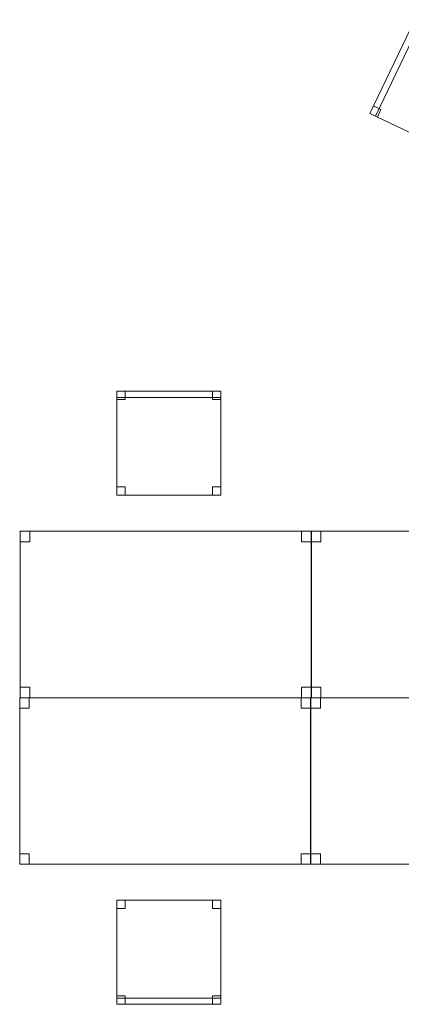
# Model space of a CAD drawing. Header units: metres. Extents: x 391.1 to 427.5, y 12.7 to 28.4.
# Tile 27 of 140: x 405.4 to 407.3, y 18.3 to 23.1. Entities that reach past the tile are written whole.
import ezdxf

# ---------------------------------------------------------------- set-up
doc = ezdxf.new("R2010")
doc.units = ezdxf.units.M
doc.layers.add('02_MOBILIARIO', color=7, linetype='Continuous', lineweight=18)
doc.layers.add('A-DETL-____-MBND', color=7, linetype='Continuous', lineweight=18)

# ---------------------------------------------------------------- blocks, each defined once
blk = doc.blocks.new('Family - Taula 140X80_P1-154560-04_CLI_AIGUA_P1')
at = {"layer": 'A-DETL-____-MBND', "color": 253, "true_color": 0xaaaaaa}
for p, q in [((0, 0.8001), (1.4, 0.8001)), ((0, 0), (0, 0.8001)), ((1.4, 0.8001), (0, 0.8001)), ((0, 0.8001), (0, 0)), ((0, 0.8001), (0.0464, 0.8001)), ((0, 0.7501), (0, 0.8001)), ((0.0464, 0.8001), (0, 0.8001)), ((0, 0.8001), (0, 0.7501)), ((0.0464, 0.8001), (0.0464, 0.7501)), ((0.0464, 0.7501), (0.0464, 0.8001)), ((1.3536, 0.8001), (1.4, 0.8001)), ((1.3536, 0.7501), (1.3536, 0.8001)), ((1.4, 0.8001), (1.3536, 0.8001)), ((1.3536, 0.8001), (1.3536, 0.7501)), ((1.4, 0.8001), (1.4, 0)), ((1.4, 0), (1.4, 0.8001)), ((1.4, 0.8001), (1.4, 0.7501)), ((1.4, 0.7501), (1.4, 0.8001)), ((0.0464, 0.7501), (0, 0.7501)), ((0, 0.7501), (0.0464, 0.7501)), ((1.4, 0.7501), (1.3536, 0.7501)), ((1.3536, 0.7501), (1.4, 0.7501)), ((0, 0.05), (0.0464, 0.05)), ((0, 0), (0, 0.05)), ((0.0464, 0.05), (0, 0.05)), ((0, 0.05), (0, 0)), ((0.0464, 0.05), (0.0464, 0)), ((0.0464, 0), (0.0464, 0.05)), ((1.3536, 0.05), (1.4, 0.05)), ((1.3536, 0), (1.3536, 0.05)), ((1.4, 0.05), (1.3536, 0.05)), ((1.3536, 0.05), (1.3536, 0)), ((1.4, 0.05), (1.4, 0)), ((1.4, 0), (1.4, 0.05)), ((0, 0), (1.4, 0)), ((0.0464, 0), (0, 0)), ((0, 0), (0.0464, 0)), ((1.4, 0), (1.3536, 0)), ((1.3536, 0), (1.4, 0)), ((1.4, 0), (0, 0))]:
    blk.add_line(p, q, dxfattribs=at)
blk = doc.blocks.new('Family - Taula 140X80_P1-154629-04_CLI_AIGUA_P1')
at = {"layer": 'A-DETL-____-MBND', "color": 253, "true_color": 0xaaaaaa}
for p, q in [((0, 0.8001), (0.0464, 0.8001)), ((0, 0.7501), (0, 0.8001)), ((0.0464, 0.8001), (0, 0.8001)), ((0, 0.8001), (0, 0.7501)), ((0, 0.8001), (1.4, 0.8001)), ((0, 0), (0, 0.8001)), ((1.4, 0.8001), (0, 0.8001)), ((0, 0.8001), (0, 0)), ((0.0464, 0.8001), (0.0464, 0.7501)), ((0.0464, 0.7501), (0.0464, 0.8001)), ((1.3536, 0.8001), (1.4, 0.8001)), ((1.3536, 0.7501), (1.3536, 0.8001)), ((1.4, 0.8001), (1.3536, 0.8001)), ((1.3536, 0.8001), (1.3536, 0.7501)), ((1.4, 0.8001), (1.4, 0.7501)), ((1.4, 0.7501), (1.4, 0.8001)), ((1.4, 0.8001), (1.4, 0)), ((1.4, 0), (1.4, 0.8001)), ((0.0464, 0.7501), (0, 0.7501)), ((0, 0.7501), (0.0464, 0.7501)), ((1.4, 0.7501), (1.3536, 0.7501)), ((1.3536, 0.7501), (1.4, 0.7501)), ((0, 0.05), (0.0464, 0.05)), ((0, 0), (0, 0.05)), ((0.0464, 0.05), (0, 0.05)), ((0, 0.05), (0, 0)), ((0.0464, 0.05), (0.0464, 0)), ((0.0464, 0), (0.0464, 0.05)), ((1.3536, 0.05), (1.4, 0.05)), ((1.3536, 0), (1.3536, 0.05)), ((1.4, 0.05), (1.3536, 0.05)), ((1.3536, 0.05), (1.3536, 0)), ((1.4, 0.05), (1.4, 0)), ((1.4, 0), (1.4, 0.05)), ((0, 0), (0.0464, 0)), ((1.4, 0), (0, 0)), ((0, 0), (1.4, 0)), ((1.4, 0), (1.3536, 0)), ((1.3536, 0), (1.4, 0)), ((0.0464, 0), (0, 0))]:
    blk.add_line(p, q, dxfattribs=at)
blk = doc.blocks.new('Family - Taula 140X80_P1-154633-04_CLI_AIGUA_P1')
at = {"layer": 'A-DETL-____-MBND', "color": 253, "true_color": 0xaaaaaa}
for p, q in [((0, 0.8001), (0.0464, 0.8001)), ((0, 0.7501), (0, 0.8001)), ((0.0464, 0.8001), (0, 0.8001)), ((0, 0.8001), (0, 0.7501)), ((0, 0.8001), (1.4, 0.8001)), ((0, 0), (0, 0.8001)), ((1.4, 0.8001), (0, 0.8001)), ((0, 0.8001), (0, 0)), ((0.0464, 0.8001), (0.0464, 0.7501)), ((0.0464, 0.7501), (0.0464, 0.8001)), ((1.3536, 0.8001), (1.4, 0.8001)), ((1.3536, 0.7501), (1.3536, 0.8001)), ((1.4, 0.8001), (1.3536, 0.8001)), ((1.3536, 0.8001), (1.3536, 0.7501)), ((1.4, 0.8001), (1.4, 0.7501)), ((1.4, 0.7501), (1.4, 0.8001)), ((1.4, 0.8001), (1.4, 0)), ((1.4, 0), (1.4, 0.8001)), ((0.0464, 0.7501), (0, 0.7501)), ((0, 0.7501), (0.0464, 0.7501)), ((1.4, 0.7501), (1.3536, 0.7501)), ((1.3536, 0.7501), (1.4, 0.7501)), ((0, 0.05), (0.0464, 0.05)), ((0, 0), (0, 0.05)), ((0.0464, 0.05), (0, 0.05)), ((0, 0.05), (0, 0)), ((0.0464, 0.05), (0.0464, 0)), ((0.0464, 0), (0.0464, 0.05)), ((1.3536, 0.05), (1.4, 0.05)), ((1.3536, 0), (1.3536, 0.05)), ((1.4, 0.05), (1.3536, 0.05)), ((1.3536, 0.05), (1.3536, 0)), ((1.4, 0.05), (1.4, 0)), ((1.4, 0), (1.4, 0.05)), ((0, 0), (0.0464, 0)), ((1.4, 0), (0, 0)), ((0, 0), (1.4, 0)), ((1.4, 0), (1.3536, 0)), ((1.3536, 0), (1.4, 0)), ((0.0464, 0), (0, 0))]:
    blk.add_line(p, q, dxfattribs=at)
blk = doc.blocks.new('Family - Cadira d_Oficina_P1-154707-04_CLI_AIGUA_P1')
at = {"layer": 'A-DETL-____-MBND', "color": 253, "true_color": 0xaaaaaa}
for p, q in [((0, 0.47), (0, 0.5)), ((0, 0.5), (0.5, 0.5)), ((0.5, 0.5), (0, 0.5)), ((0, 0.5), (0, 0.47)), ((0, 0.46), (0, 0.5)), ((0, 0.5), (0.04, 0.5)), ((0.04, 0.5), (0, 0.5)), ((0, 0.5), (0, 0.46)), ((0, 0), (0, 0.5)), ((0, 0.5), (0.5, 0.5)), ((0.5, 0.5), (0, 0.5)), ((0, 0.5), (0, 0)), ((0.04, 0.5), (0.04, 0.46)), ((0.04, 0.46), (0.04, 0.5)), ((0.46, 0.46), (0.46, 0.5)), ((0.46, 0.5), (0.5, 0.5)), ((0.5, 0.5), (0.46, 0.5)), ((0.46, 0.5), (0.46, 0.46)), ((0.5, 0.5), (0.5, 0.47)), ((0.5, 0.47), (0.5, 0.5)), ((0.5, 0.5), (0.5, 0.46)), ((0.5, 0.46), (0.5, 0.5)), ((0.5, 0.5), (0.5, 0)), ((0.5, 0), (0.5, 0.5)), ((0.5, 0.47), (0, 0.47)), ((0, 0.47), (0.5, 0.47)), ((0.04, 0.46), (0, 0.46)), ((0, 0.46), (0.04, 0.46)), ((0.5, 0.46), (0.46, 0.46)), ((0.46, 0.46), (0.5, 0.46)), ((0, 0), (0, 0.04)), ((0, 0.04), (0.04, 0.04)), ((0.04, 0.04), (0, 0.04)), ((0, 0.04), (0, 0)), ((0.04, 0), (0, 0)), ((0, 0), (0.04, 0)), ((0.5, 0), (0, 0)), ((0, 0), (0.5, 0)), ((0.04, 0.04), (0.04, 0)), ((0.04, 0), (0.04, 0.04)), ((0.46, 0), (0.46, 0.04)), ((0.46, 0.04), (0.5, 0.04)), ((0.5, 0.04), (0.46, 0.04)), ((0.46, 0.04), (0.46, 0)), ((0.5, 0), (0.46, 0)), ((0.46, 0), (0.5, 0)), ((0.5, 0.04), (0.5, 0)), ((0.5, 0), (0.5, 0.04))]:
    blk.add_line(p, q, dxfattribs=at)
blk = doc.blocks.new('Family - Taula 140X80_P1-154743-04_CLI_AIGUA_P1')
at = {"layer": 'A-DETL-____-MBND', "color": 253, "true_color": 0xaaaaaa}
for p, q in [((0, 0.8001), (1.4, 0.8001)), ((0, 0), (0, 0.8001)), ((1.4, 0.8001), (0, 0.8001)), ((0, 0.8001), (0, 0)), ((0, 0.8001), (0.0464, 0.8001)), ((0, 0.7501), (0, 0.8001)), ((0.0464, 0.8001), (0, 0.8001)), ((0, 0.8001), (0, 0.7501)), ((0.0464, 0.8001), (0.0464, 0.7501)), ((0.0464, 0.7501), (0.0464, 0.8001)), ((1.3536, 0.8001), (1.4, 0.8001)), ((1.3536, 0.7501), (1.3536, 0.8001)), ((1.4, 0.8001), (1.3536, 0.8001)), ((1.3536, 0.8001), (1.3536, 0.7501)), ((1.4, 0.8001), (1.4, 0.7501)), ((1.4, 0.7501), (1.4, 0.8001)), ((1.4, 0.8001), (1.4, 0)), ((1.4, 0), (1.4, 0.8001)), ((0.0464, 0.7501), (0, 0.7501)), ((0, 0.7501), (0.0464, 0.7501)), ((1.4, 0.7501), (1.3536, 0.7501)), ((1.3536, 0.7501), (1.4, 0.7501)), ((0, 0.05), (0.0464, 0.05)), ((0, 0), (0, 0.05)), ((0.0464, 0.05), (0, 0.05)), ((0, 0.05), (0, 0)), ((0.0464, 0.05), (0.0464, 0)), ((0.0464, 0), (0.0464, 0.05)), ((1.3536, 0.05), (1.4, 0.05)), ((1.3536, 0), (1.3536, 0.05)), ((1.4, 0.05), (1.3536, 0.05)), ((1.3536, 0.05), (1.3536, 0)), ((1.4, 0.05), (1.4, 0)), ((1.4, 0), (1.4, 0.05)), ((0, 0), (1.4, 0)), ((0.0464, 0), (0, 0)), ((0, 0), (0.0464, 0)), ((1.4, 0), (1.3536, 0)), ((1.3536, 0), (1.4, 0)), ((1.4, 0), (0, 0))]:
    blk.add_line(p, q, dxfattribs=at)
blk = doc.blocks.new('Family - Cadira d_Oficina_P1-155020-04_CLI_AIGUA_P1')
at = {"layer": 'A-DETL-____-MBND', "color": 253, "true_color": 0xaaaaaa}
for p, q in [((0, 0.2168), (0.2168, 0.6673)), ((0.2168, 0.6673), (0, 0.2168)), ((0, 0.2168), (0.2168, 0.6673)), ((0.2168, 0.6673), (0, 0.2168)), ((0.1994, 0.6313), (0.2168, 0.6673)), ((0.2168, 0.6673), (0.1994, 0.6313)), ((0.2168, 0.6673), (0.6673, 0.4506)), ((0.6673, 0.4506), (0.2168, 0.6673)), ((0.2168, 0.6673), (0.2528, 0.65)), ((0.2528, 0.65), (0.2168, 0.6673)), ((0.2168, 0.6673), (0.2438, 0.6543)), ((0.2438, 0.6543), (0.2168, 0.6673)), ((0.2438, 0.6543), (0.027, 0.2038)), ((0.027, 0.2038), (0.2438, 0.6543)), ((0.2355, 0.614), (0.1994, 0.6313)), ((0.1994, 0.6313), (0.2355, 0.614)), ((0.2528, 0.65), (0.2355, 0.614)), ((0.2355, 0.614), (0.2528, 0.65)), ((0.6673, 0.4506), (0.4506, 0)), ((0.4506, 0), (0.6673, 0.4506)), ((0.614, 0.4319), (0.6313, 0.4679)), ((0.6313, 0.4679), (0.614, 0.4319)), ((0.65, 0.4145), (0.614, 0.4319)), ((0.614, 0.4319), (0.65, 0.4145)), ((0.6313, 0.4679), (0.6673, 0.4506)), ((0.6673, 0.4506), (0.6313, 0.4679)), ((0.6673, 0.4506), (0.65, 0.4145)), ((0.65, 0.4145), (0.6673, 0.4506)), ((0, 0.2168), (0.0173, 0.2528)), ((0.0173, 0.2528), (0, 0.2168)), ((0.0173, 0.2528), (0.0534, 0.2355)), ((0.0534, 0.2355), (0.0173, 0.2528)), ((0.036, 0.1994), (0, 0.2168)), ((0, 0.2168), (0.036, 0.1994)), ((0.4506, 0), (0, 0.2168)), ((0, 0.2168), (0.4506, 0)), ((0.027, 0.2038), (0, 0.2168)), ((0, 0.2168), (0.027, 0.2038)), ((0.0534, 0.2355), (0.036, 0.1994)), ((0.036, 0.1994), (0.0534, 0.2355)), ((0.4145, 0.0173), (0.4319, 0.0534)), ((0.4319, 0.0534), (0.4145, 0.0173)), ((0.4319, 0.0534), (0.4679, 0.036)), ((0.4679, 0.036), (0.4319, 0.0534)), ((0.4506, 0), (0.4145, 0.0173)), ((0.4145, 0.0173), (0.4506, 0)), ((0.4679, 0.036), (0.4506, 0)), ((0.4506, 0), (0.4679, 0.036))]:
    blk.add_line(p, q, dxfattribs=at)
blk = doc.blocks.new('Family - Cadira d_Oficina_P1-155061-04_CLI_AIGUA_P1')
at = {"layer": 'A-DETL-____-MBND', "color": 253, "true_color": 0xaaaaaa}
for p, q in [((0, 0.46), (0, 0.5)), ((0, 0.5), (0.04, 0.5)), ((0.04, 0.5), (0, 0.5)), ((0, 0.5), (0, 0.46)), ((0, 0.5), (0.5, 0.5)), ((0, 0), (0, 0.5)), ((0.5, 0.5), (0, 0.5)), ((0, 0.5), (0, 0)), ((0.04, 0.5), (0.04, 0.46)), ((0.04, 0.46), (0.04, 0.5)), ((0.46, 0.46), (0.46, 0.5)), ((0.46, 0.5), (0.5, 0.5)), ((0.5, 0.5), (0.46, 0.5)), ((0.46, 0.5), (0.46, 0.46)), ((0.5, 0.5), (0.5, 0)), ((0.5, 0), (0.5, 0.5)), ((0.5, 0.5), (0.5, 0.46)), ((0.5, 0.46), (0.5, 0.5)), ((0.04, 0.46), (0, 0.46)), ((0, 0.46), (0.04, 0.46)), ((0.5, 0.46), (0.46, 0.46)), ((0.46, 0.46), (0.5, 0.46)), ((0, 0), (0, 0.04)), ((0, 0.04), (0.04, 0.04)), ((0.04, 0.04), (0, 0.04)), ((0, 0.04), (0, 0)), ((0, 0), (0, 0.03)), ((0, 0.03), (0.5, 0.03)), ((0.5, 0.03), (0, 0.03)), ((0, 0.03), (0, 0)), ((0.04, 0), (0, 0)), ((0, 0), (0.04, 0)), ((0.5, 0), (0, 0)), ((0, 0), (0.5, 0)), ((0.5, 0), (0, 0)), ((0, 0), (0.5, 0)), ((0.04, 0.04), (0.04, 0)), ((0.04, 0), (0.04, 0.04)), ((0.46, 0), (0.46, 0.04)), ((0.46, 0.04), (0.5, 0.04)), ((0.5, 0.04), (0.46, 0.04)), ((0.46, 0.04), (0.46, 0)), ((0.5, 0), (0.46, 0)), ((0.5, 0.04), (0.5, 0)), ((0.5, 0), (0.5, 0.04)), ((0.5, 0.03), (0.5, 0)), ((0.5, 0), (0.5, 0.03)), ((0.46, 0), (0.5, 0))]:
    blk.add_line(p, q, dxfattribs=at)
blk = doc.blocks.new('LONDR55-XX_ZZ-ARQ-CAA-M3D-Londres55_ifc-1-04_CLI_AIGUA_P1')
at = {"layer": '02_MOBILIARIO', "color": 253, "lineweight": 18, "true_color": 0xaaaaaa}
for name, p in [('Family - Cadira d_Oficina_P1-155020-04_CLI_AIGUA_P1', (407.1108, 22.4009)), ('Family - Cadira d_Oficina_P1-154707-04_CLI_AIGUA_P1', (405.8939, 20.7827)), ('Family - Taula 140X80_P1-154629-04_CLI_AIGUA_P1', (405.428, 19.8087)), ('Family - Taula 140X80_P1-154633-04_CLI_AIGUA_P1', (406.8291, 19.8087)), ('Family - Taula 140X80_P1-154560-04_CLI_AIGUA_P1', (405.4257, 19.0087)), ('Family - Taula 140X80_P1-154743-04_CLI_AIGUA_P1', (406.8269, 19.0087)), ('Family - Cadira d_Oficina_P1-155061-04_CLI_AIGUA_P1', (405.8939, 18.3347))]:
    blk.add_blockref(name, p, dxfattribs=at)

msp = doc.modelspace()

# ---------------------------------------------------------------- block references
at = {"lineweight": 5}
msp.add_blockref('LONDR55-XX_ZZ-ARQ-CAA-M3D-Londres55_ifc-1-04_CLI_AIGUA_P1', (0, 0), dxfattribs=at)

doc.saveas('drawing.dxf')
